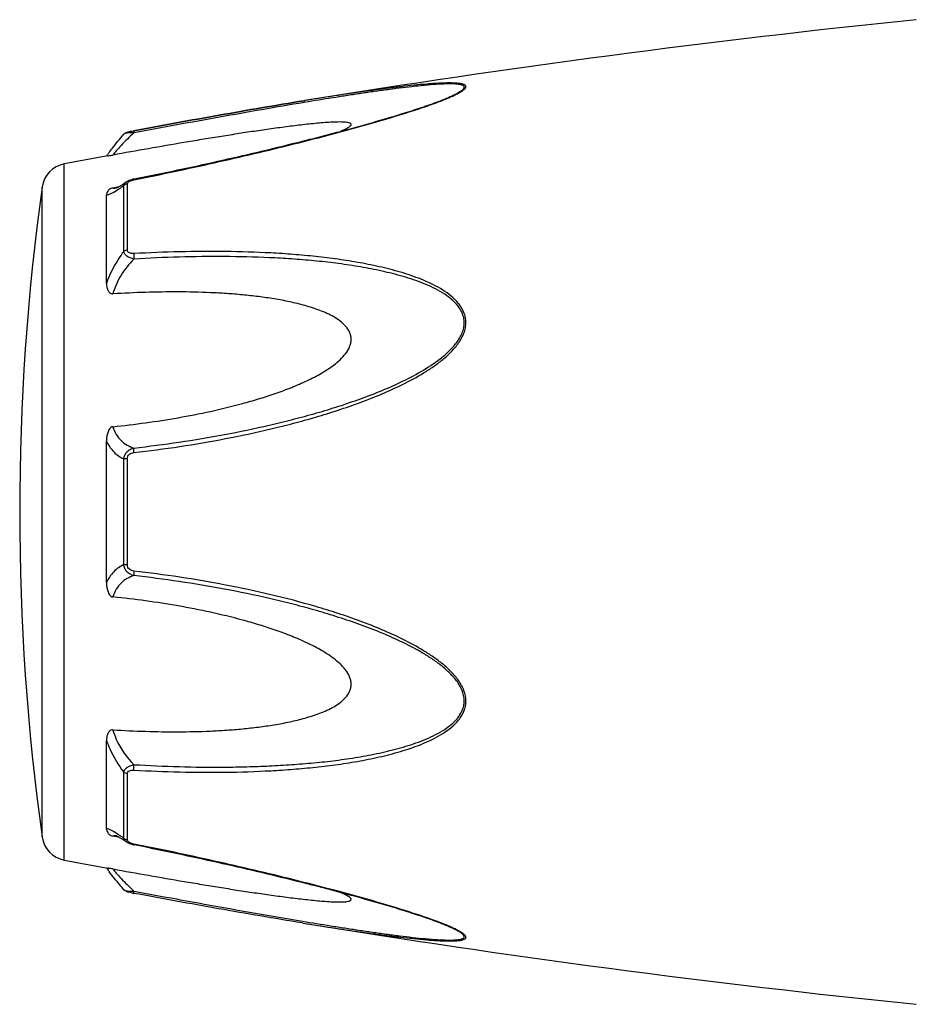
# Model space of a CAD drawing. Header units: millimetres. Extents: x 60394 to 199354, y 20895 to 166073.
# Tile 37 of 256: x 69595 to 69637, y 24433 to 24479. Entities that reach past the tile are written whole.
import ezdxf

# ---------------------------------------------------------------- set-up
doc = ezdxf.new("R2010")
doc.units = ezdxf.units.MM

msp = doc.modelspace()

# ---------------------------------------------------------------- linework, layer by layer
at = {"color": 0, "linetype": 'Continuous'}
for p, q in [((69608.306, 24475.516), (69608.277, 24475.511)), ((69608.277, 24475.511), (69608.306, 24475.516)), ((69608.501, 24475.465), (69608.29, 24475.43)), ((69608.325, 24475.519), (69608.306, 24475.516)), ((69615.035, 24475.629), (69615.038, 24475.63)), ((69599.743, 24473.922), (69599.743, 24473.922)), ((69600.203, 24474.09), (69600.219, 24474.093)), ((69600.24, 24473.992), (69600.222, 24473.989)), ((69596.922, 24439.507), (69596.922, 24472.516)), ((69599.737, 24468.363), (69599.737, 24471.486)), ((69599.856, 24471.662), (69599.863, 24471.667)), ((69599.863, 24471.667), (69599.864, 24471.668)), ((69599.915, 24468.434), (69599.915, 24471.576)), ((69600.215, 24471.802), (69600.391, 24471.837)), ((69595.872, 24440.606), (69595.872, 24471.417)), ((69598.922, 24466.852), (69598.922, 24471.036)), ((69599.229, 24471.386), (69599.379, 24471.414)), ((69599.379, 24471.414), (69599.508, 24471.439)), ((69599.39, 24471.379), (69599.39, 24471.379)), ((69598.922, 24452.664), (69598.922, 24459.376)), ((69599.737, 24453.515), (69599.737, 24458.527)), ((69599.915, 24453.501), (69599.915, 24458.541)), ((69598.922, 24440.996), (69598.922, 24445.184)), ((69599.737, 24440.547), (69599.737, 24443.674)), ((69599.915, 24440.457), (69599.915, 24443.603)), ((69599.392, 24440.653), (69599.391, 24440.653)), ((69599.384, 24440.616), (69599.229, 24440.645)), ((69599.511, 24440.592), (69599.384, 24440.616)), ((69599.864, 24440.365), (69599.856, 24440.371)), ((69599.865, 24440.365), (69599.864, 24440.365)), ((69600.407, 24440.192), (69600.215, 24440.23)), ((69608.249, 24436.517), (69608.201, 24436.524)), ((69615.014, 24436.41), (69615.012, 24436.41))]:
    msp.add_line(p, q, dxfattribs=at)
for centre, radius, start, end in [((69688.396, 23981.972), 500, 95.86353, 99.2151), ((69611.577, 24484.01), 9.088, 292.5987, 293.6391), ((69610.602, 24486.362), 11.634, 291.7214, 292.5819), ((69688.396, 23981.972), 499, 100.32224, 100.56288), ((69606.129, 24467.827), 8.803, 144.3884, 144.9605), ((69607.184, 24467.072), 10.1, 143.5801, 144.3916), ((69597.16, 24471.238), 1.3, 100.5629, 172.094), ((69600.492, 24470.407), 1.423, 101.209, 104.7713), ((69706.808, 24456.012), 112, 172.09404, 187.90596), ((69599.283, 24471.932), 0.564, 280.0673, 280.9293), ((69596.136, 24476.451), 6.132, 302.8759, 303.8307), ((69595.883, 24435.177), 6.609, 55.991, 57.3511), ((69594.09, 24432.532), 9.805, 54.8309, 55.9509), ((69597.16, 24440.785), 1.3, 187.906, 259.4371), ((69600, 24440.457), 0.085, 180.0437, 189.0843), ((69600.513, 24441.728), 1.527, 257.9795, 258.733), ((69688.396, 24930.051), 499, 259.43712, 259.67709), ((69605.815, 24443.967), 8.414, 214.9878, 215.2793), ((69607.096, 24444.88), 9.986, 215.3091, 216.3792), ((69601.694, 24445.923), 8.129, 259.0591, 259.5501), ((69688.396, 24930.051), 500, 260.77609, 264.13647), ((69610.541, 24425.526), 11.789, 67.6569, 68.2206), ((69611.501, 24427.847), 9.277, 66.4168, 67.6933)]:
    msp.add_arc(centre, radius, start, end, dxfattribs=at)
for points, knots in [([(69615.221, 24475.685), (69615.299, 24475.719), (69615.446, 24475.786), (69615.647, 24475.89), (69615.789, 24475.977), (69615.879, 24476.047), (69615.934, 24476.101), (69615.971, 24476.165), (69615.952, 24476.223), (69615.918, 24476.255), (69615.87, 24476.281), (69615.806, 24476.302), (69615.73, 24476.32), (69615.607, 24476.339), (69615.432, 24476.352), (69615.2, 24476.357), (69614.947, 24476.353), (69614.679, 24476.342), (69614.398, 24476.325), (69614.008, 24476.295), (69613.505, 24476.248), (69612.888, 24476.18), (69612.257, 24476.102), (69611.616, 24476.017), (69610.968, 24475.926), (69610.313, 24475.83), (69609.431, 24475.696), (69608.768, 24475.591), (69608.325, 24475.519)], [0, 0, 0, 0, 0.02948, 0.055907, 0.078214, 0.087353, 0.094931, 0.105555, 0.109954, 0.115017, 0.121315, 0.129009, 0.138057, 0.148338, 0.172058, 0.199047, 0.228459, 0.259634, 0.292171, 0.325754, 0.395293, 0.467136, 0.540634, 0.615369, 0.691049, 0.767475, 0.844512, 1, 1, 1, 1]), ([(69615.038, 24475.63), (69615.119, 24475.664), (69615.273, 24475.731), (69615.487, 24475.834), (69615.645, 24475.921), (69615.75, 24475.991), (69615.811, 24476.038), (69615.855, 24476.084), (69615.882, 24476.127), (69615.887, 24476.171), (69615.866, 24476.208), (69615.827, 24476.236), (69615.773, 24476.259), (69615.704, 24476.278), (69615.59, 24476.298), (69615.422, 24476.311), (69615.199, 24476.315), (69614.954, 24476.31), (69614.598, 24476.292), (69614.129, 24476.256), (69613.547, 24476.197), (69612.945, 24476.127), (69612.33, 24476.048), (69611.705, 24475.962), (69611.074, 24475.87), (69610.436, 24475.774), (69609.577, 24475.64), (69608.932, 24475.536), (69608.501, 24475.465)], [0, 0, 0, 0, 0.03089, 0.059177, 0.083881, 0.094457, 0.103528, 0.11093, 0.116684, 0.121223, 0.125685, 0.131127, 0.137993, 0.146338, 0.156051, 0.17896, 0.205464, 0.234539, 0.265468, 0.331155, 0.400252, 0.471609, 0.544574, 0.618731, 0.693793, 0.769568, 0.845928, 1, 1, 1, 1]), ([(69600.219, 24474.093), (69601.568, 24474.342), (69604.251, 24474.831), (69606.939, 24475.294), (69608.277, 24475.511)], [0, 0, 0, 0, 0.502936, 1, 1, 1, 1]), ([(69600.221, 24471.765), (69601.494, 24472.019), (69603.399, 24472.421), (69605.925, 24473.003), (69607.805, 24473.459), (69609.36, 24473.856), (69610.591, 24474.189), (69611.795, 24474.527), (69612.973, 24474.878), (69614.106, 24475.253), (69614.648, 24475.45), (69614.908, 24475.554)], [0, 0, 0, 0, 0.256646, 0.384673, 0.512244, 0.638988, 0.701822, 0.764153, 0.886175, 0.944757, 1, 1, 1, 1]), ([(69608.277, 24475.511), (69606.939, 24475.294), (69604.252, 24474.831), (69601.57, 24474.342), (69600.221, 24474.093)], [0, 0, 0, 0, 0.496975, 1, 1, 1, 1]), ([(69608.29, 24475.43), (69606.953, 24475.207), (69604.268, 24474.736), (69601.587, 24474.243), (69600.24, 24473.992)], [0, 0, 0, 0, 0.497132, 1, 1, 1, 1]), ([(69600.391, 24471.837), (69601.665, 24472.092), (69603.57, 24472.494), (69606.097, 24473.077), (69607.667, 24473.457), (69608.915, 24473.771), (69609.843, 24474.014), (69610.762, 24474.263), (69611.671, 24474.518), (69612.564, 24474.781), (69613.432, 24475.051), (69614.256, 24475.328), (69614.787, 24475.525), (69615.038, 24475.63)], [0, 0, 0, 0, 0.25737, 0.385747, 0.513657, 0.577329, 0.64069, 0.703648, 0.766063, 0.827658, 0.887975, 0.946116, 1, 1, 1, 1]), ([(69610.021, 24474.063), (69610.07, 24474.084), (69610.163, 24474.125), (69610.292, 24474.187), (69610.398, 24474.249), (69610.469, 24474.3), (69610.505, 24474.341), (69610.52, 24474.368), (69610.523, 24474.395), (69610.512, 24474.419), (69610.489, 24474.438), (69610.443, 24474.461), (69610.363, 24474.481), (69610.25, 24474.496), (69610.062, 24474.507), (69609.797, 24474.504), (69609.457, 24474.488), (69609.096, 24474.461), (69608.72, 24474.426), (69608.334, 24474.385), (69607.942, 24474.339), (69607.544, 24474.289), (69607.142, 24474.236), (69606.601, 24474.162), (69605.918, 24474.063), (69605.094, 24473.937), (69604.265, 24473.806), (69603.431, 24473.67), (69602.314, 24473.483), (69600.913, 24473.24), (69599.791, 24473.04), (69599.229, 24472.939)], [0, 0, 0, 0, 0.013224, 0.025246, 0.035584, 0.043707, 0.046793, 0.049242, 0.051265, 0.053246, 0.055591, 0.058505, 0.066098, 0.075763, 0.087038, 0.112872, 0.141444, 0.171707, 0.203125, 0.235343, 0.268137, 0.301392, 0.33501, 0.368911, 0.437385, 0.506544, 0.576211, 0.646269, 0.71663, 0.85801, 1, 1, 1, 1]), ([(69599.057, 24473.068), (69599.105, 24473.133), (69599.325, 24473.425), (69599.557, 24473.707), (69599.743, 24473.921)], [0, 0, 0, 0, 0.221481, 1, 1, 1, 1]), ([(69600.222, 24473.989), (69600.012, 24473.797), (69599.728, 24473.517), (69599.406, 24473.159), (69599.28, 24473.006), (69599.229, 24472.939)], [0, 0, 0, 0, 0.588807, 0.825815, 1, 1, 1, 1]), ([(69599.743, 24473.921), (69599.772, 24473.955), (69599.839, 24474.003), (69599.954, 24474.039), (69600.073, 24474.065), (69600.157, 24474.082), (69600.203, 24474.09)], [0, 0, 0, 0, 0.265729, 0.479644, 0.722816, 1, 1, 1, 1]), ([(69600.222, 24473.989), (69600.166, 24473.991), (69600.062, 24473.991), (69599.921, 24473.982), (69599.824, 24473.964), (69599.768, 24473.942), (69599.749, 24473.929), (69599.743, 24473.921)], [0, 0, 0, 0, 0.33971, 0.636245, 0.862204, 0.94183, 1, 1, 1, 1]), ([(69600.219, 24474.093), (69600.217, 24474.093), (69600.215, 24474.08), (69600.215, 24474.062), (69600.217, 24474.028), (69600.22, 24474.003), (69600.222, 24473.989)], [0, 0, 0, 0, 0.078563, 0.274425, 0.586251, 1, 1, 1, 1]), ([(69598.983, 24472.896), (69598.995, 24472.898), (69599.077, 24472.913), (69599.159, 24472.926), (69599.229, 24472.939)], [0, 0, 0, 0, 0.14802, 1, 1, 1, 1]), ([(69599.522, 24471.447), (69599.547, 24471.461), (69599.66, 24471.529), (69599.77, 24471.603), (69599.856, 24471.662)], [0, 0, 0, 0, 0.212027, 1, 1, 1, 1]), ([(69599.549, 24471.357), (69599.565, 24471.367), (69599.628, 24471.41), (69599.69, 24471.453), (69599.737, 24471.486)], [0, 0, 0, 0, 0.242177, 1, 1, 1, 1]), ([(69599.737, 24471.486), (69599.743, 24471.521), (69599.774, 24471.592), (69599.831, 24471.644), (69599.863, 24471.667)], [0, 0, 0, 0, 0.468978, 1, 1, 1, 1]), ([(69599.915, 24471.576), (69599.898, 24471.573), (69599.833, 24471.558), (69599.772, 24471.522), (69599.737, 24471.486)], [0, 0, 0, 0, 0.258764, 1, 1, 1, 1]), ([(69599.864, 24471.668), (69599.875, 24471.675), (69599.919, 24471.704), (69599.967, 24471.727), (69600.004, 24471.742)], [0, 0, 0, 0, 0.247211, 1, 1, 1, 1]), ([(69599.915, 24471.576), (69599.915, 24471.581), (69599.918, 24471.606), (69599.931, 24471.629), (69599.944, 24471.643)], [0, 0, 0, 0, 0.225175, 1, 1, 1, 1]), ([(69599.944, 24471.643), (69599.948, 24471.648), (69599.968, 24471.669), (69599.992, 24471.685), (69600.012, 24471.695)], [0, 0, 0, 0, 0.225244, 1, 1, 1, 1]), ([(69600.012, 24471.695), (69600.017, 24471.698), (69600.039, 24471.71), (69600.063, 24471.72), (69600.081, 24471.726)], [0, 0, 0, 0, 0.241505, 1, 1, 1, 1]), ([(69600.081, 24471.726), (69600.092, 24471.731), (69600.138, 24471.746), (69600.185, 24471.758), (69600.221, 24471.765)], [0, 0, 0, 0, 0.246414, 1, 1, 1, 1]), ([(69600.221, 24471.765), (69600.22, 24471.77), (69600.219, 24471.779), (69600.216, 24471.792), (69600.216, 24471.798), (69600.214, 24471.802), (69600.215, 24471.802)], [0, 0, 0, 0, 0.428218, 0.741394, 0.932956, 1, 1, 1, 1]), ([(69599.229, 24471.386), (69599.197, 24471.38), (69599.139, 24471.362), (69599.051, 24471.309), (69598.978, 24471.232), (69598.931, 24471.133), (69598.922, 24471.067), (69598.922, 24471.036)], [0, 0, 0, 0, 0.19482, 0.35748, 0.608365, 0.813655, 1, 1, 1, 1]), ([(69598.922, 24471.036), (69598.959, 24471.043), (69599.041, 24471.068), (69599.226, 24471.151), (69599.366, 24471.237), (69599.464, 24471.301)], [0, 0, 0, 0, 0.189472, 0.420855, 1, 1, 1, 1]), ([(69599.229, 24471.386), (69599.239, 24471.381), (69599.289, 24471.365), (69599.342, 24471.37), (69599.382, 24471.377)], [0, 0, 0, 0, 0.213215, 1, 1, 1, 1]), ([(69599.386, 24471.378), (69599.383, 24471.377), (69599.381, 24471.376), (69599.376, 24471.376), (69599.384, 24471.378), (69599.389, 24471.38), (69599.408, 24471.388), (69599.429, 24471.398), (69599.457, 24471.411), (69599.488, 24471.428), (69599.511, 24471.44), (69599.522, 24471.447)], [0, 0, 0, 0, 0.050729, 0.053439, 0.064665, 0.125059, 0.230112, 0.374221, 0.553235, 0.763061, 1, 1, 1, 1]), ([(69599.737, 24468.363), (69599.651, 24468.25), (69599.322, 24467.781), (69599.063, 24467.26), (69598.922, 24466.852)], [0, 0, 0, 0, 0.246978, 1, 1, 1, 1]), ([(69599.915, 24468.434), (69599.898, 24468.432), (69599.835, 24468.42), (69599.773, 24468.393), (69599.737, 24468.363)], [0, 0, 0, 0, 0.266982, 1, 1, 1, 1]), ([(69600.222, 24468.008), (69600.162, 24468.021), (69600.048, 24468.055), (69599.897, 24468.132), (69599.784, 24468.233), (69599.744, 24468.321), (69599.737, 24468.363)], [0, 0, 0, 0, 0.291894, 0.562609, 0.798475, 1, 1, 1, 1]), ([(69600.221, 24468.265), (69600.184, 24468.263), (69600.111, 24468.264), (69600.01, 24468.287), (69599.932, 24468.346), (69599.915, 24468.407), (69599.915, 24468.434)], [0, 0, 0, 0, 0.287056, 0.554503, 0.787456, 1, 1, 1, 1]), ([(69600.221, 24468.265), (69600.216, 24468.225), (69600.214, 24468.139), (69600.218, 24468.053), (69600.222, 24468.008)], [0, 0, 0, 0, 0.467767, 1, 1, 1, 1]), ([(69600.222, 24458.829), (69600.948, 24458.913), (69602.398, 24459.105), (69604.564, 24459.474), (69606.357, 24459.861), (69607.783, 24460.215), (69608.848, 24460.507), (69609.904, 24460.834), (69610.949, 24461.198), (69611.981, 24461.603), (69612.991, 24462.062), (69613.804, 24462.502), (69614.425, 24462.904), (69614.867, 24463.234), (69615.276, 24463.601), (69615.626, 24464.015), (69615.848, 24464.405), (69615.946, 24464.739), (69615.97, 24464.993), (69615.944, 24465.242), (69615.848, 24465.557), (69615.63, 24465.91), (69615.275, 24466.257), (69614.866, 24466.546), (69614.423, 24466.791), (69613.8, 24467.074), (69612.985, 24467.359), (69611.976, 24467.625), (69610.945, 24467.835), (69609.899, 24468.001), (69608.844, 24468.13), (69607.78, 24468.228), (69606.352, 24468.322), (69604.555, 24468.375), (69602.39, 24468.363), (69600.945, 24468.305), (69600.221, 24468.265)], [0, 0, 0, 0, 0.063635, 0.127396, 0.191296, 0.223303, 0.255348, 0.287434, 0.319562, 0.351727, 0.383919, 0.416107, 0.432182, 0.448215, 0.464156, 0.479907, 0.495291, 0.502793, 0.510127, 0.517331, 0.52445, 0.538608, 0.552922, 0.567437, 0.582127, 0.596956, 0.626929, 0.657232, 0.687777, 0.718508, 0.74939, 0.780398, 0.811517, 0.874045, 0.936883, 1, 1, 1, 1]), ([(69600.222, 24468.008), (69599.991, 24467.779), (69599.582, 24467.268), (69599.311, 24466.667), (69599.229, 24466.353)], [0, 0, 0, 0, 0.500208, 1, 1, 1, 1]), ([(69600.223, 24459.046), (69600.94, 24459.127), (69602.374, 24459.314), (69604.517, 24459.67), (69606.29, 24460.043), (69607.702, 24460.385), (69608.756, 24460.666), (69609.803, 24460.979), (69610.839, 24461.329), (69611.864, 24461.716), (69612.869, 24462.154), (69613.842, 24462.659), (69614.61, 24463.156), (69615.166, 24463.624), (69615.47, 24463.959), (69615.67, 24464.254), (69615.788, 24464.488), (69615.867, 24464.733), (69615.894, 24464.984), (69615.865, 24465.23), (69615.762, 24465.538), (69615.531, 24465.879), (69615.165, 24466.206), (69614.748, 24466.476), (69614.301, 24466.703), (69613.834, 24466.899), (69613.354, 24467.069), (69612.697, 24467.267), (69611.858, 24467.471), (69610.835, 24467.662), (69609.798, 24467.812), (69608.752, 24467.927), (69607.699, 24468.014), (69606.285, 24468.094), (69604.508, 24468.134), (69602.367, 24468.112), (69600.937, 24468.049), (69600.222, 24468.008)], [0, 0, 0, 0, 0.063589, 0.127295, 0.191136, 0.223111, 0.255121, 0.287171, 0.319267, 0.351401, 0.383569, 0.41575, 0.447866, 0.463844, 0.479652, 0.487454, 0.495134, 0.502662, 0.51, 0.517195, 0.524298, 0.538439, 0.552765, 0.567303, 0.582017, 0.596869, 0.611832, 0.626888, 0.657217, 0.687781, 0.718525, 0.749415, 0.780427, 0.811548, 0.874072, 0.936899, 1, 1, 1, 1]), ([(69598.922, 24466.852), (69598.922, 24466.801), (69598.93, 24466.697), (69598.965, 24466.572), (69599.013, 24466.479), (69599.064, 24466.414), (69599.136, 24466.361), (69599.198, 24466.351), (69599.229, 24466.353)], [0, 0, 0, 0, 0.238003, 0.476366, 0.597445, 0.721615, 0.853559, 1, 1, 1, 1]), ([(69599.229, 24460.058), (69599.746, 24460.11), (69600.777, 24460.234), (69602.319, 24460.474), (69603.854, 24460.773), (69605.123, 24461.08), (69606.128, 24461.369), (69606.876, 24461.61), (69607.615, 24461.88), (69608.34, 24462.187), (69608.927, 24462.482), (69609.377, 24462.752), (69609.7, 24462.975), (69610, 24463.224), (69610.264, 24463.506), (69610.432, 24463.779), (69610.508, 24464.015), (69610.528, 24464.195), (69610.508, 24464.372), (69610.433, 24464.594), (69610.265, 24464.839), (69610, 24465.074), (69609.698, 24465.268), (69609.376, 24465.432), (69608.925, 24465.621), (69608.336, 24465.809), (69607.612, 24465.985), (69606.873, 24466.122), (69606.126, 24466.229), (69605.371, 24466.312), (69604.612, 24466.373), (69603.594, 24466.429), (69602.314, 24466.457), (69600.773, 24466.435), (69599.744, 24466.386), (69599.229, 24466.353)], [0, 0, 0, 0, 0.063495, 0.12712, 0.190878, 0.25478, 0.286791, 0.31884, 0.350926, 0.383041, 0.415158, 0.431203, 0.447213, 0.463143, 0.478902, 0.4943, 0.5018, 0.509129, 0.516317, 0.523425, 0.537606, 0.551987, 0.566584, 0.581352, 0.596258, 0.626376, 0.656797, 0.687441, 0.718253, 0.749203, 0.780268, 0.811433, 0.874017, 0.936884, 1, 1, 1, 1]), ([(69599.229, 24460.058), (69599.196, 24460.054), (69599.13, 24460.028), (69599.062, 24459.952), (69599.013, 24459.863), (69598.965, 24459.739), (69598.93, 24459.576), (69598.922, 24459.443), (69598.922, 24459.377)], [0, 0, 0, 0, 0.125535, 0.252013, 0.377694, 0.502869, 0.751849, 1, 1, 1, 1]), ([(69599.229, 24460.058), (69599.267, 24459.929), (69599.367, 24459.688), (69599.601, 24459.389), (69599.893, 24459.174), (69600.111, 24459.082), (69600.223, 24459.046)], [0, 0, 0, 0, 0.272929, 0.523074, 0.761734, 1, 1, 1, 1]), ([(69598.922, 24459.376), (69599.009, 24459.187), (69599.233, 24458.846), (69599.566, 24458.61), (69599.737, 24458.527)], [0, 0, 0, 0, 0.522223, 1, 1, 1, 1]), ([(69599.737, 24458.527), (69599.744, 24458.589), (69599.777, 24458.714), (69599.887, 24458.872), (69600.042, 24458.987), (69600.161, 24459.031), (69600.223, 24459.046)], [0, 0, 0, 0, 0.250125, 0.500215, 0.750197, 1, 1, 1, 1]), ([(69600.222, 24458.829), (69600.218, 24458.871), (69600.215, 24458.943), (69600.217, 24459.016), (69600.223, 24459.046)], [0, 0, 0, 0, 0.583261, 1, 1, 1, 1]), ([(69599.915, 24458.541), (69599.898, 24458.541), (69599.839, 24458.539), (69599.779, 24458.534), (69599.737, 24458.527)], [0, 0, 0, 0, 0.284006, 1, 1, 1, 1]), ([(69599.915, 24458.541), (69599.915, 24458.58), (69599.93, 24458.658), (69600.003, 24458.753), (69600.107, 24458.809), (69600.184, 24458.824), (69600.222, 24458.829)], [0, 0, 0, 0, 0.249368, 0.500015, 0.750587, 1, 1, 1, 1]), ([(69599.737, 24453.515), (69599.566, 24453.431), (69599.233, 24453.195), (69599.009, 24452.853), (69598.922, 24452.664)], [0, 0, 0, 0, 0.477899, 1, 1, 1, 1]), ([(69600.222, 24452.996), (69600.161, 24453.011), (69600.041, 24453.056), (69599.887, 24453.17), (69599.777, 24453.328), (69599.744, 24453.453), (69599.737, 24453.515)], [0, 0, 0, 0, 0.249817, 0.499798, 0.74986, 1, 1, 1, 1]), ([(69599.915, 24453.501), (69599.898, 24453.501), (69599.839, 24453.503), (69599.779, 24453.508), (69599.737, 24453.515)], [0, 0, 0, 0, 0.284019, 1, 1, 1, 1]), ([(69600.221, 24453.213), (69600.183, 24453.218), (69600.107, 24453.234), (69600.003, 24453.289), (69599.93, 24453.384), (69599.915, 24453.462), (69599.915, 24453.501)], [0, 0, 0, 0, 0.249451, 0.500018, 0.750583, 1, 1, 1, 1]), ([(69600.222, 24452.996), (69600.11, 24452.96), (69599.892, 24452.867), (69599.601, 24452.652), (69599.367, 24452.353), (69599.267, 24452.112), (69599.229, 24451.983)], [0, 0, 0, 0, 0.238394, 0.476974, 0.727116, 1, 1, 1, 1]), ([(69600.221, 24453.213), (69600.217, 24453.171), (69600.214, 24453.099), (69600.216, 24453.026), (69600.222, 24452.996)], [0, 0, 0, 0, 0.582827, 1, 1, 1, 1]), ([(69600.222, 24443.772), (69600.945, 24443.732), (69602.391, 24443.673), (69604.556, 24443.658), (69606.352, 24443.718), (69607.78, 24443.811), (69608.845, 24443.907), (69609.9, 24444.037), (69610.946, 24444.204), (69611.976, 24444.414), (69612.985, 24444.681), (69613.801, 24444.967), (69614.423, 24445.25), (69614.866, 24445.495), (69615.275, 24445.784), (69615.571, 24446.076), (69615.761, 24446.344), (69615.874, 24446.562), (69615.947, 24446.799), (69615.979, 24447.134), (69615.887, 24447.564), (69615.629, 24448.028), (69615.276, 24448.442), (69614.867, 24448.809), (69614.425, 24449.139), (69613.804, 24449.54), (69612.99, 24449.98), (69611.981, 24450.439), (69610.949, 24450.844), (69609.903, 24451.207), (69608.495, 24451.641), (69606.717, 24452.108), (69604.562, 24452.562), (69602.397, 24452.935), (69600.947, 24453.129), (69600.221, 24453.213)], [0, 0, 0, 0, 0.063127, 0.125969, 0.188473, 0.219596, 0.250616, 0.281496, 0.312222, 0.342767, 0.373071, 0.403045, 0.417875, 0.432563, 0.447076, 0.461383, 0.468491, 0.475585, 0.482706, 0.489913, 0.504703, 0.520085, 0.535843, 0.551789, 0.567824, 0.583902, 0.616092, 0.648285, 0.680449, 0.712576, 0.744661, 0.808707, 0.872603, 0.936364, 1, 1, 1, 1]), ([(69600.223, 24444.03), (69600.938, 24443.989), (69602.368, 24443.926), (69604.154, 24443.905), (69605.578, 24443.929), (69606.641, 24443.969), (69607.699, 24444.03), (69608.753, 24444.113), (69609.799, 24444.228), (69610.836, 24444.381), (69611.859, 24444.572), (69612.863, 24444.816), (69613.677, 24445.078), (69614.302, 24445.34), (69614.749, 24445.568), (69615.165, 24445.837), (69615.471, 24446.112), (69615.67, 24446.369), (69615.79, 24446.58), (69615.868, 24446.812), (69615.903, 24447.144), (69615.803, 24447.569), (69615.53, 24448.022), (69615.166, 24448.419), (69614.75, 24448.771), (69614.303, 24449.086), (69613.681, 24449.469), (69612.868, 24449.89), (69611.863, 24450.328), (69610.839, 24450.716), (69609.802, 24451.063), (69608.755, 24451.376), (69607.702, 24451.66), (69606.29, 24452.002), (69604.515, 24452.366), (69602.373, 24452.727), (69600.939, 24452.915), (69600.222, 24452.996)], [0, 0, 0, 0, 0.063114, 0.125949, 0.157245, 0.188456, 0.219582, 0.250607, 0.281495, 0.312234, 0.342798, 0.373129, 0.40314, 0.417992, 0.432705, 0.447241, 0.461558, 0.468661, 0.475744, 0.482848, 0.490045, 0.504858, 0.520307, 0.536124, 0.552106, 0.56816, 0.584244, 0.616427, 0.648598, 0.680734, 0.712828, 0.744881, 0.776894, 0.808867, 0.872702, 0.936412, 1, 1, 1, 1]), ([(69598.922, 24452.664), (69598.922, 24452.598), (69598.93, 24452.465), (69598.965, 24452.302), (69599.013, 24452.177), (69599.062, 24452.089), (69599.131, 24452.013), (69599.196, 24451.986), (69599.229, 24451.983)], [0, 0, 0, 0, 0.248169, 0.497163, 0.622341, 0.748019, 0.874484, 1, 1, 1, 1]), ([(69599.229, 24445.684), (69599.744, 24445.652), (69600.773, 24445.603), (69602.314, 24445.581), (69603.594, 24445.609), (69604.612, 24445.666), (69605.371, 24445.727), (69606.126, 24445.81), (69606.873, 24445.917), (69607.612, 24446.055), (69608.336, 24446.231), (69608.925, 24446.419), (69609.376, 24446.608), (69609.699, 24446.773), (69610, 24446.967), (69610.265, 24447.202), (69610.434, 24447.447), (69610.509, 24447.669), (69610.528, 24447.846), (69610.508, 24448.026), (69610.431, 24448.263), (69610.298, 24448.48), (69610.134, 24448.674), (69609.951, 24448.858), (69609.699, 24449.066), (69609.377, 24449.29), (69608.927, 24449.56), (69608.34, 24449.855), (69607.615, 24450.162), (69606.876, 24450.432), (69606.128, 24450.673), (69605.122, 24450.961), (69603.854, 24451.268), (69602.319, 24451.567), (69600.777, 24451.807), (69599.746, 24451.931), (69599.229, 24451.983)], [0, 0, 0, 0, 0.063112, 0.125975, 0.188555, 0.219719, 0.250782, 0.281729, 0.312543, 0.343186, 0.373609, 0.403727, 0.418634, 0.433407, 0.448005, 0.462391, 0.476578, 0.483689, 0.490881, 0.498215, 0.505719, 0.521118, 0.528977, 0.536891, 0.552822, 0.568831, 0.584876, 0.616992, 0.649103, 0.681187, 0.713234, 0.745242, 0.809138, 0.87289, 0.93651, 1, 1, 1, 1]), ([(69599.229, 24445.684), (69599.198, 24445.686), (69599.135, 24445.677), (69599.063, 24445.624), (69599.013, 24445.559), (69598.965, 24445.465), (69598.93, 24445.34), (69598.922, 24445.236), (69598.922, 24445.185)], [0, 0, 0, 0, 0.146355, 0.278259, 0.402425, 0.523518, 0.761934, 1, 1, 1, 1]), ([(69599.229, 24445.684), (69599.27, 24445.529), (69599.487, 24444.917), (69599.877, 24444.373), (69600.223, 24444.03)], [0, 0, 0, 0, 0.247925, 1, 1, 1, 1]), ([(69598.922, 24445.184), (69598.969, 24445.048), (69599.18, 24444.515), (69599.477, 24444.016), (69599.737, 24443.674)], [0, 0, 0, 0, 0.251574, 1, 1, 1, 1]), ([(69599.737, 24443.674), (69599.744, 24443.716), (69599.784, 24443.804), (69599.897, 24443.905), (69600.048, 24443.983), (69600.163, 24444.017), (69600.223, 24444.03)], [0, 0, 0, 0, 0.201639, 0.43756, 0.708236, 1, 1, 1, 1]), ([(69600.222, 24443.772), (69600.217, 24443.812), (69600.214, 24443.899), (69600.218, 24443.985), (69600.223, 24444.03)], [0, 0, 0, 0, 0.467922, 1, 1, 1, 1]), ([(69599.915, 24443.603), (69599.898, 24443.605), (69599.835, 24443.617), (69599.773, 24443.644), (69599.737, 24443.674)], [0, 0, 0, 0, 0.267018, 1, 1, 1, 1]), ([(69599.915, 24443.603), (69599.915, 24443.631), (69599.932, 24443.691), (69600.01, 24443.75), (69600.112, 24443.773), (69600.184, 24443.774), (69600.222, 24443.772)], [0, 0, 0, 0, 0.212614, 0.445637, 0.713059, 1, 1, 1, 1]), ([(69599.448, 24440.742), (69599.353, 24440.803), (69599.217, 24440.885), (69599.038, 24440.965), (69598.958, 24440.989), (69598.922, 24440.996)], [0, 0, 0, 0, 0.577794, 0.80943, 1, 1, 1, 1]), ([(69598.922, 24440.996), (69598.922, 24440.964), (69598.931, 24440.898), (69598.978, 24440.799), (69599.051, 24440.722), (69599.139, 24440.669), (69599.197, 24440.652), (69599.229, 24440.645)], [0, 0, 0, 0, 0.186516, 0.391937, 0.642812, 0.805374, 1, 1, 1, 1]), ([(69599.391, 24440.653), (69599.375, 24440.656), (69599.322, 24440.664), (69599.264, 24440.662), (69599.229, 24440.645)], [0, 0, 0, 0, 0.296315, 1, 1, 1, 1]), ([(69599.526, 24440.583), (69599.498, 24440.599), (69599.451, 24440.624), (69599.404, 24440.646), (69599.386, 24440.653)], [0, 0, 0, 0, 0.632551, 1, 1, 1, 1]), ([(69599.856, 24440.371), (69599.825, 24440.392), (69599.717, 24440.465), (69599.608, 24440.536), (69599.526, 24440.583)], [0, 0, 0, 0, 0.283099, 1, 1, 1, 1]), ([(69599.915, 24440.457), (69599.898, 24440.46), (69599.833, 24440.475), (69599.772, 24440.511), (69599.737, 24440.547)], [0, 0, 0, 0, 0.258792, 1, 1, 1, 1]), ([(69599.864, 24440.365), (69599.831, 24440.388), (69599.774, 24440.44), (69599.743, 24440.512), (69599.737, 24440.547)], [0, 0, 0, 0, 0.53106, 1, 1, 1, 1]), ([(69600.059, 24440.271), (69600.042, 24440.277), (69599.974, 24440.301), (69599.909, 24440.334), (69599.865, 24440.365)], [0, 0, 0, 0, 0.254193, 1, 1, 1, 1]), ([(69600.013, 24440.337), (69600, 24440.344), (69599.959, 24440.369), (69599.922, 24440.411), (69599.916, 24440.444)], [0, 0, 0, 0, 0.308636, 1, 1, 1, 1]), ([(69600.082, 24440.306), (69600.076, 24440.308), (69600.052, 24440.317), (69600.03, 24440.328), (69600.013, 24440.337)], [0, 0, 0, 0, 0.257368, 1, 1, 1, 1]), ([(69600.221, 24440.268), (69600.22, 24440.263), (69600.218, 24440.254), (69600.216, 24440.241), (69600.216, 24440.235), (69600.214, 24440.231), (69600.215, 24440.23)], [0, 0, 0, 0, 0.428099, 0.741246, 0.932847, 1, 1, 1, 1]), ([(69614.915, 24436.473), (69614.655, 24436.577), (69614.114, 24436.775), (69612.981, 24437.15), (69611.497, 24437.594), (69609.671, 24438.095), (69607.182, 24438.735), (69604.032, 24439.474), (69601.495, 24440.014), (69600.221, 24440.268)], [0, 0, 0, 0, 0.055213, 0.113792, 0.23581, 0.360995, 0.487722, 0.743348, 1, 1, 1, 1]), ([(69615.014, 24436.41), (69614.762, 24436.514), (69614.232, 24436.711), (69613.408, 24436.987), (69612.542, 24437.257), (69611.348, 24437.608), (69609.824, 24438.026), (69607.344, 24438.664), (69604.205, 24439.4), (69601.676, 24439.938), (69600.407, 24440.192)], [0, 0, 0, 0, 0.054079, 0.112293, 0.172626, 0.23422, 0.359577, 0.486553, 0.742745, 1, 1, 1, 1]), ([(69599.229, 24439.085), (69599.198, 24439.091), (69599.114, 24439.106), (69599.029, 24439.119), (69598.977, 24439.129)], [0, 0, 0, 0, 0.376124, 1, 1, 1, 1]), ([(69599.743, 24438.101), (69599.677, 24438.177), (69599.44, 24438.455), (69599.213, 24438.743), (69599.056, 24438.956)], [0, 0, 0, 0, 0.274505, 1, 1, 1, 1]), ([(69599.229, 24439.085), (69599.28, 24439.018), (69599.406, 24438.864), (69599.629, 24438.616), (69599.908, 24438.331), (69600.113, 24438.135), (69600.222, 24438.034)], [0, 0, 0, 0, 0.174298, 0.411219, 0.692021, 1, 1, 1, 1]), ([(69599.229, 24439.085), (69599.792, 24438.984), (69600.915, 24438.783), (69602.319, 24438.541), (69603.438, 24438.354), (69604.273, 24438.217), (69605.104, 24438.086), (69605.929, 24437.96), (69606.612, 24437.862), (69607.155, 24437.787), (69607.557, 24437.735), (69607.955, 24437.685), (69608.348, 24437.64), (69608.734, 24437.599), (69609.11, 24437.564), (69609.471, 24437.538), (69609.811, 24437.522), (69610.074, 24437.521), (69610.26, 24437.532), (69610.373, 24437.548), (69610.45, 24437.568), (69610.494, 24437.593), (69610.515, 24437.613), (69610.523, 24437.638), (69610.518, 24437.665), (69610.501, 24437.692), (69610.461, 24437.734), (69610.389, 24437.786), (69610.28, 24437.847), (69610.149, 24437.911), (69610.055, 24437.952), (69610.006, 24437.972)], [0, 0, 0, 0, 0.142006, 0.283398, 0.353765, 0.423828, 0.493495, 0.562647, 0.631121, 0.66502, 0.698626, 0.731869, 0.764656, 0.796849, 0.828224, 0.858442, 0.886945, 0.912611, 0.92378, 0.93331, 0.940718, 0.943524, 0.945777, 0.947738, 0.949832, 0.952411, 0.955637, 0.963997, 0.974507, 0.98666, 1, 1, 1, 1]), ([(69600.151, 24437.942), (69600.112, 24437.95), (69600.038, 24437.965), (69599.932, 24437.989), (69599.829, 24438.024), (69599.769, 24438.07), (69599.743, 24438.101)], [0, 0, 0, 0, 0.273626, 0.507992, 0.727544, 1, 1, 1, 1]), ([(69599.743, 24438.101), (69599.749, 24438.094), (69599.768, 24438.081), (69599.824, 24438.059), (69599.921, 24438.041), (69600.062, 24438.031), (69600.167, 24438.032), (69600.222, 24438.034)], [0, 0, 0, 0, 0.057868, 0.137343, 0.363312, 0.660033, 1, 1, 1, 1]), ([(69600.22, 24437.929), (69600.217, 24437.93), (69600.216, 24437.943), (69600.216, 24437.96), (69600.218, 24437.995), (69600.221, 24438.02), (69600.222, 24438.034)], [0, 0, 0, 0, 0.078467, 0.274376, 0.586265, 1, 1, 1, 1]), ([(69608.201, 24436.524), (69606.876, 24436.74), (69604.214, 24437.199), (69601.556, 24437.682), (69600.22, 24437.929)], [0, 0, 0, 0, 0.497068, 1, 1, 1, 1]), ([(69600.222, 24438.034), (69600.893, 24437.91), (69602.564, 24437.601), (69605.227, 24437.119), (69607.222, 24436.775), (69608.215, 24436.609)], [0, 0, 0, 0, 0.251917, 0.627872, 1, 1, 1, 1]), ([(69608.215, 24436.609), (69608.66, 24436.535), (69609.327, 24436.425), (69610.213, 24436.286), (69610.872, 24436.186), (69611.525, 24436.09), (69612.171, 24436), (69612.807, 24435.917), (69613.43, 24435.842), (69614.034, 24435.779), (69614.521, 24435.74), (69614.892, 24435.72), (69615.149, 24435.713), (69615.383, 24435.715), (69615.561, 24435.727), (69615.684, 24435.746), (69615.759, 24435.764), (69615.819, 24435.786), (69615.863, 24435.813), (69615.887, 24435.852), (69615.883, 24435.897), (69615.856, 24435.941), (69615.811, 24435.988), (69615.751, 24436.037), (69615.644, 24436.11), (69615.481, 24436.2), (69615.258, 24436.306), (69615.098, 24436.375), (69615.014, 24436.41)], [0, 0, 0, 0, 0.153439, 0.229445, 0.304902, 0.379707, 0.453642, 0.526452, 0.597735, 0.666841, 0.732698, 0.763801, 0.793118, 0.81995, 0.843381, 0.853458, 0.862207, 0.869459, 0.875128, 0.87961, 0.884095, 0.889726, 0.896977, 0.905865, 0.916254, 0.94079, 0.969089, 1, 1, 1, 1]), ([(69608.249, 24436.517), (69608.696, 24436.444), (69609.365, 24436.338), (69610.255, 24436.202), (69610.915, 24436.106), (69611.57, 24436.014), (69612.217, 24435.928), (69612.853, 24435.85), (69613.476, 24435.781), (69613.984, 24435.733), (69614.378, 24435.703), (69614.662, 24435.685), (69614.933, 24435.674), (69615.189, 24435.669), (69615.423, 24435.674), (69615.601, 24435.688), (69615.726, 24435.707), (69615.804, 24435.724), (69615.869, 24435.746), (69615.919, 24435.772), (69615.954, 24435.804), (69615.966, 24435.846), (69615.954, 24435.891), (69615.923, 24435.936), (69615.876, 24435.983), (69615.787, 24436.054), (69615.643, 24436.142), (69615.441, 24436.247), (69615.292, 24436.314), (69615.213, 24436.349)], [0, 0, 0, 0, 0.155309, 0.232207, 0.308518, 0.38411, 0.45876, 0.532202, 0.604002, 0.673502, 0.707078, 0.73962, 0.77081, 0.800217, 0.827213, 0.851007, 0.8614, 0.870581, 0.878415, 0.8848, 0.889847, 0.894233, 0.899058, 0.905123, 0.912705, 0.92179, 0.943969, 0.970425, 1, 1, 1, 1])]:
    msp.add_open_spline(points, degree=3, knots=knots, dxfattribs=at)
for points in [[(69600.004, 24471.742), (69600.045, 24471.758), (69600.087, 24471.771), (69600.129, 24471.783)], [(69600.195, 24440.235), (69600.149, 24440.244), (69600.104, 24440.256), (69600.059, 24440.271)], [(69600.129, 24440.29), (69600.113, 24440.295), (69600.097, 24440.3), (69600.082, 24440.306)], [(69600.221, 24440.268), (69600.19, 24440.274), (69600.159, 24440.282), (69600.129, 24440.29)]]:
    msp.add_open_spline(points, degree=3, dxfattribs=at)

doc.saveas('drawing.dxf')
